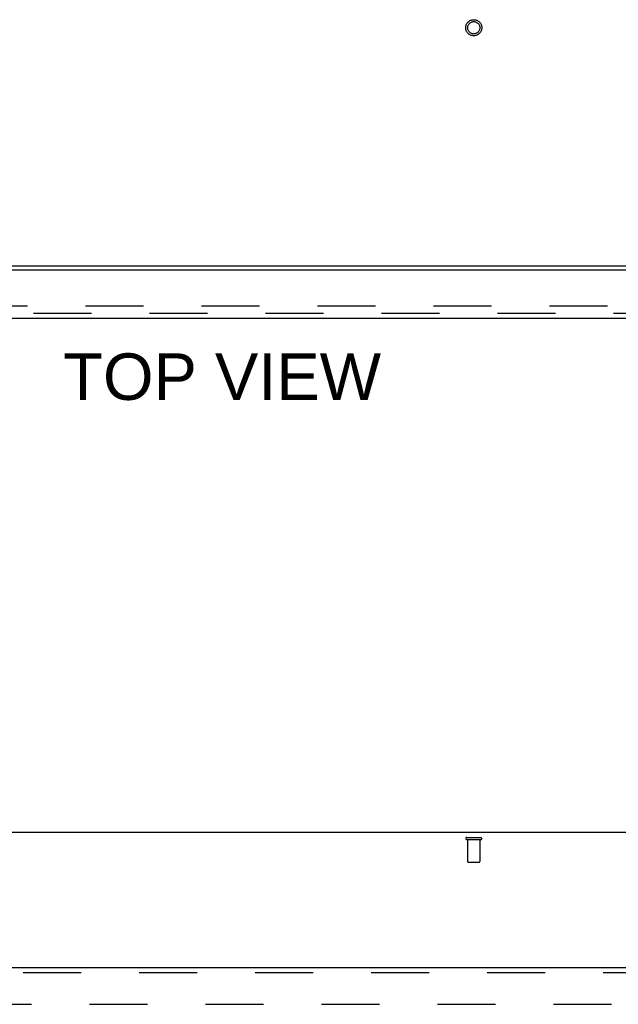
# Model space of a CAD drawing. Header units: inches. Extents: x 0 to 215, y 0 to 139.
# Tile 55 of 111: x 80 to 93, y 93 to 113. Entities that reach past the tile are written whole.
import ezdxf

# ---------------------------------------------------------------- set-up
doc = ezdxf.new("R2010")
doc.units = ezdxf.units.IN
doc.header["$LTSCALE"] = 11.804375
doc.header["$MEASUREMENT"] = 0
doc.linetypes.add('HIDDEN', pattern=[0.2, 0.1, -0.1])
doc.layers.get('0').update_dxf_attribs({"linetype": 'CONTINUOUS'})
for name, color, linetype in [('DEFAULT_2', 8, 'HIDDEN'), ('DIMENSIONS', 7, 'CONTINUOUS'), ('DOOR_ASSEMBLY', 7, 'CONTINUOUS')]:
    doc.layers.add(name, color=color, linetype=linetype)
doc.styles.get("Standard").update_dxf_attribs({"font": 'arial.ttf'})

msp = doc.modelspace()

# ---------------------------------------------------------------- linework, layer by layer
at = {"color": 3, "linetype": 'Continuous'}
for p, q in [((104.798, 107.816), (64.652, 107.816)), ((104.798, 96.292), (64.652, 96.292))]:
    msp.add_line(p, q, dxfattribs=at)
at = {"layer": 'DEFAULT_2', "color": 8, "linetype": 'HIDDEN'}
for p, q in [((101.894, 107.003), (67.557, 107.003)), ((89.583, 96.188), (89.867, 96.188)), ((89.583, 96.145), (89.867, 96.145)), ((89.601, 96.145), (89.601, 95.698)), ((89.849, 96.145), (89.849, 95.698)), ((89.611, 95.688), (89.839, 95.688)), ((67.739, 92.792), (101.711, 92.792))]:
    msp.add_line(p, q, dxfattribs=at)
for radius in [0.164, 0.124]:
    msp.add_circle((89.725, 112.67), radius, dxfattribs=at)
for centre, radius, start, end in [((89.583, 96.166), 0.0215, 90, 270), ((89.867, 96.166), 0.0215, 270, 90), ((89.611, 95.698), 0.01, 180, 270), ((89.839, 95.698), 0.01, 270, 360)]:
    msp.add_arc(centre, radius, start, end, dxfattribs=at)
at = {"layer": 'DOOR_ASSEMBLY', "color": 3, "linetype": 'Continuous'}
for p, q in [((102.476, 107.737), (66.642, 107.737)), ((66.597, 106.758), (102.291, 106.758)), ((66.392, 93.542), (102.496, 93.542))]:
    msp.add_line(p, q, dxfattribs=at)
at = {"layer": 'DOOR_ASSEMBLY', "color": 8, "linetype": 'HIDDEN'}
for p, q in [((66.597, 106.862), (102.291, 106.862)), ((66.392, 93.438), (102.496, 93.438))]:
    msp.add_line(p, q, dxfattribs=at)

# ---------------------------------------------------------------- texts
at = {"layer": 'DIMENSIONS', "color": 2, "linetype": 'Continuous', "insert": (84.605, 106.041), "char_height": 0.9469, "width": 6.45213, "attachment_point": 2, "line_spacing_factor": 0.9}
msp.add_mtext('TOP VIEW', dxfattribs=at)

doc.saveas('drawing.dxf')
